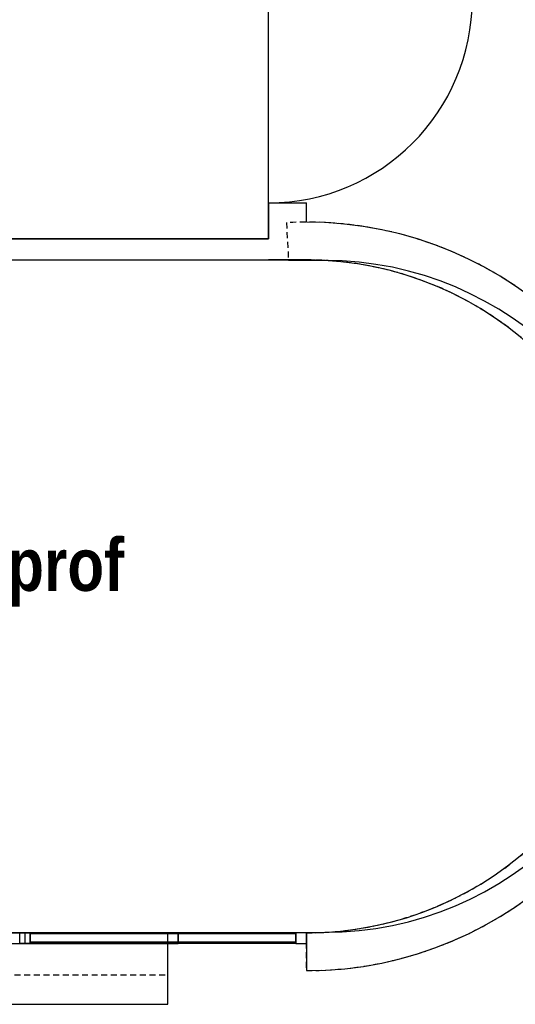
# Model space of a CAD drawing. Extents: x -24342 to 73038, y -9656 to 30949.
# Tile 112 of 170: x 3313 to 3549, y 8566 to 9034. Entities that reach past the tile are written whole.
import ezdxf
from ezdxf.enums import TextEntityAlignment as Align

# ---------------------------------------------------------------- set-up
doc = ezdxf.new("R2010")
doc.units = 0
doc.linetypes.add('21.0032_xref_r+1_02_pro$0$Tirets', pattern=[458.610928, 282.222247, -176.388681])
doc.linetypes.add('ACAD_ISO12W100', pattern=[21, 12, -3, 0, -3, 0, -3])
for name, color, linetype in [('0_XREF', 250, 'Continuous'), ('21.0032_xref_r+1_02_pro$0$A-AREA-____-OTLN.Modèle IFC', 251, 'Continuous'), ('21.0032_xref_r+1_02_pro$0$A-GLAZ-CURT-OTLN.Modèle IFC', 251, 'Continuous'), ('21.0032_xref_r+1_02_pro$0$A-GLAZ-CWMG-OTLN.Modèle IFC', 251, 'Continuous'), ('21.0032_xref_r+1_02_pro$0$A-WALL-____-OTLN.Modèle IFC', 251, 'Continuous'), ('21.0032_xref_r+1_02_pro$0$Marques de Zone ARCHICAD', 251, 'Continuous'), ('21.0032_xref_r+1_02_pro$0$Portes ARCHICAD', 251, 'Continuous')]:
    doc.layers.add(name, color=color, linetype=linetype)
doc.styles.add('21.0032_xref_r+1_02_pro$0$STYLE_GENERE_1', font='ARIALNB.TTF')
doc.styles.add('21.0032_xref_r+1_02_pro$0$STYLE_GENERE_2', font='ARIALN.TTF')

# ---------------------------------------------------------------- blocks, each defined once
blk = doc.blocks.new('21.0032_xref_r+1_02_pro$0$Bureau prof_BUR_45_1', base_point=(32425.8, -11876.8))
at = {"layer": '21.0032_xref_r+1_02_pro$0$Marques de Zone ARCHICAD', "ltscale": 0.1, "insert": (32239.9, -12514), "char_height": 170, "attachment_point": 1, "style": '21.0032_xref_r+1_02_pro$0$STYLE_GENERE_2'}
blk.add_mtext('\\A1;\\pt0,100;16,75{\\H0.66x;\\S^  ;} m{\\H0.66x;\\S2^  ;}', dxfattribs=at)
at = {"layer": '21.0032_xref_r+1_02_pro$0$Marques de Zone ARCHICAD', "ltscale": 0.1}
for tag, height, style, p in [('DUMMY_849', 250, '21.0032_xref_r+1_02_pro$0$STYLE_GENERE_1', (33637.6, -12049.8)), ('ROOM_NAME', 250, '21.0032_xref_r+1_02_pro$0$STYLE_GENERE_1', (31999.9, -12123.8)), ('calculatedAreaCode', 170, '21.0032_xref_r+1_02_pro$0$STYLE_GENERE_2', (31999.9, -12511.7))]:
    blk.add_attdef(tag, text='', height=height, dxfattribs=dict(at, style=style)).set_placement(p, align=Align.TOP_LEFT)
blk = doc.blocks.new('21.0032_xref_r+1_02_pro$0$Porte (Mur) 97[21]_1')
at = {"layer": '21.0032_xref_r+1_02_pro$0$Portes ARCHICAD', "linetype": 'Continuous', "ltscale": 0.1}
blk.add_line((34310.256086, -9558.420061), (35280.256086, -9558.420061), dxfattribs=at)
blk.add_arc((34310.256086, -9558.420061), 970, 270, 0, dxfattribs=at)
blk = doc.blocks.new('21.0032_xref_r+1_02_pro$0$Mur_42_1', base_point=(34400.3, -9390))
at = {"layer": '21.0032_xref_r+1_02_pro$0$A-WALL-____-OTLN.Modèle IFC', "linetype": 'Continuous', "ltscale": 0.1}
for p, q in [((34310.3, -9558.4), (34490.3, -9558.4)), ((34310.3, -10528.4), (34490.3, -10528.4))]:
    blk.add_line(p, q, dxfattribs=at)
at = {"layer": '21.0032_xref_r+1_02_pro$0$A-WALL-____-OTLN.Modèle IFC', "linetype": 'Continuous', "ltscale": 0.1, "flags": 128}
for points in [[(34310.3, -9480), (34310.3, -9558.4)], [(34490.3, -9558.4), (34490.3, -9480)], [(34310.3, -10528.4), (34310.3, -10700.1)], [(34490.3, -10620), (34490.3, -10528.4)], [(34490.3, -10800.1), (34310.3, -10800.1)], [(34490.3, -10800.1), (34490.3, -10800)]]:
    blk.add_lwpolyline(points, dxfattribs=at)
at = {"layer": '21.0032_xref_r+1_02_pro$0$Portes ARCHICAD', "linetype": 'Continuous', "ltscale": 0.1}
blk.add_blockref('21.0032_xref_r+1_02_pro$0$Porte (Mur) 97[21]_1', (0, 0), dxfattribs=at)
blk = doc.blocks.new('21.0032_xref_r+1_02_pro$0$Mur_71_1', base_point=(34400.3, -10750.1))
at = {"layer": '21.0032_xref_r+1_02_pro$0$A-WALL-____-OTLN.Modèle IFC', "linetype": 'Continuous', "ltscale": 0.1, "flags": 128}
for points in [[(31735.1, -10700.1), (31735.1, -10800.1)], [(34310.3, -10700.1), (31735.1, -10700.1)], [(31835.1, -10800.1), (34310.3, -10800.1)]]:
    blk.add_lwpolyline(points, dxfattribs=at)
blk = doc.blocks.new('21.0032_xref_r+1_02_pro$0$Mur_131_1', base_point=(34490.5, -14090))
at = {"layer": '21.0032_xref_r+1_02_pro$0$A-WALL-____-OTLN.Modèle IFC', "linetype": 'Continuous', "ltscale": 0.1, "flags": 128}
blk.add_lwpolyline([(34490.5, -14000), (34490.5, -14180)], dxfattribs=at)
at = {"layer": '21.0032_xref_r+1_02_pro$0$A-WALL-____-OTLN.Modèle IFC', "linetype": 'Continuous', "ltscale": 0.1}
for radius in [1780, 1600]:
    blk.add_arc((34490.3, -12400), radius, 270.0093, 90, dxfattribs=at)
blk = doc.blocks.new('21.0032_xref_r+1_02_pro$0$Mur_160_1', base_point=(16270, -14170))
at = {"layer": '21.0032_xref_r+1_02_pro$0$A-WALL-____-OTLN.Modèle IFC', "linetype": 'Continuous', "ltscale": 0.1, "flags": 128}
for points in [[(33830.256086, -14000), (16270, -14000)], [(33830.256086, -14340), (33830.256086, -14000)], [(16270, -14340), (33830.256086, -14340)]]:
    blk.add_lwpolyline(points, dxfattribs=at)
blk = doc.blocks.new('21.0032_xref_r+1_02_pro$0$Mur_179_1', base_point=(34490, -14090))
at = {"layer": '21.0032_xref_r+1_02_pro$0$A-WALL-____-OTLN.Modèle IFC', "linetype": '21.0032_xref_r+1_02_pro$0$Tirets', "ltscale": 0.1, "flags": 128}
for points in [[(34395.5, -10622.5), (34405, -10802.2)], [(34490, -14000), (34490, -14180)]]:
    blk.add_lwpolyline(points, dxfattribs=at)
at = {"layer": '21.0032_xref_r+1_02_pro$0$A-WALL-____-OTLN.Modèle IFC', "linetype": '21.0032_xref_r+1_02_pro$0$Tirets', "ltscale": 0.1}
for radius in [1780, 1600]:
    blk.add_arc((34490.3, -12400), radius, 269.9926, 93.0527, dxfattribs=at)
blk = doc.blocks.new('21.0032_xref_r+1_02_pro$0$Mur_192_1', base_point=(16270, -14100))
at = {"layer": '21.0032_xref_r+1_02_pro$0$A-WALL-____-OTLN.Modèle IFC', "linetype": '21.0032_xref_r+1_02_pro$0$Tirets', "ltscale": 0.1, "flags": 128}
for points in [[(33830.256086, -14000), (16270, -14000)], [(33830.256086, -14200), (33830.256086, -14000)], [(16270, -14200), (33830.256086, -14200)]]:
    blk.add_lwpolyline(points, dxfattribs=at)
blk = doc.blocks.new('21.0032_xref_r+1_02_pro$0$IFC Extruded[200]_1', base_point=(34160.3, -14000.1))
at = {"layer": '21.0032_xref_r+1_02_pro$0$A-GLAZ-CURT-OTLN.Modèle IFC', "linetype": 'Continuous', "ltscale": 0.1}
for p, q in [((33880.3, -14005.1), (33880.3, -14045.1)), ((34440.3, -14005.1), (33880.3, -14005.1)), ((33880.3, -14045.1), (34440.3, -14045.1)), ((34440.3, -14045.1), (34440.3, -14005.1))]:
    blk.add_line(p, q, dxfattribs=at)
blk = doc.blocks.new('21.0032_xref_r+1_02_pro$0$IFC Extruded[202]_1', base_point=(33807.7, -14000.1))
at = {"layer": '21.0032_xref_r+1_02_pro$0$A-GLAZ-CURT-OTLN.Modèle IFC', "linetype": 'Continuous', "ltscale": 0.1}
for p, q in [((34440.3, -14005.1), (33175.1, -14005.1)), ((33175.1, -14005.1), (33175.1, -14045.1)), ((34440.3, -14045.1), (33175.1, -14045.1)), ((34440.3, -14005.1), (34440.3, -14045.1))]:
    blk.add_line(p, q, dxfattribs=at)
blk = doc.blocks.new('21.0032_xref_r+1_02_pro$0$IFC Extruded[218]_1', base_point=(33807.7, -14000.1))
at = {"layer": '21.0032_xref_r+1_02_pro$0$A-GLAZ-CURT-OTLN.Modèle IFC', "linetype": 'Continuous', "ltscale": 0.1}
for p, q in [((33175.1, -14005.1), (33175.1, -14045.1)), ((34440.3, -14005.1), (33175.1, -14005.1)), ((33175.1, -14045.1), (34440.3, -14045.1)), ((34440.3, -14045.1), (34440.3, -14005.1))]:
    blk.add_line(p, q, dxfattribs=at)
blk = doc.blocks.new('21.0032_xref_r+1_02_pro$0$IFC Extruded[234]_1', base_point=(33807.7, -14000.1))
at = {"layer": '21.0032_xref_r+1_02_pro$0$A-GLAZ-CURT-OTLN.Modèle IFC', "linetype": 'Continuous', "ltscale": 0.1}
for p, q in [((33880.3, -14005.1), (33175.1, -14005.1)), ((33175.1, -14005.1), (33175.1, -14045.1)), ((33880.3, -14045.1), (33175.1, -14045.1)), ((34440.3, -14005.1), (33880.3, -14005.1)), ((33880.3, -14005.1), (33880.3, -14045.1)), ((34440.3, -14045.1), (33880.3, -14045.1)), ((34440.3, -14005.1), (34440.3, -14045.1))]:
    blk.add_line(p, q, dxfattribs=at)
blk = doc.blocks.new('21.0032_xref_r+1_02_pro$0$IFC Extruded[265]_1', base_point=(33175.1, -14000.1))
at = {"layer": '21.0032_xref_r+1_02_pro$0$A-GLAZ-CWMG-OTLN.Modèle IFC', "linetype": 'Continuous', "ltscale": 0.1}
for p, q in [((33175.1, -14050.1), (33175.1, -14000.1)), ((34440.3, -14000.1), (33175.1, -14000.1)), ((34440.3, -14050.1), (34440.3, -14000.1)), ((34440.3, -14050.1), (33175.1, -14050.1))]:
    blk.add_line(p, q, dxfattribs=at)
blk = doc.blocks.new('21.0032_xref_r+1_02_pro$0$IFC Extruded[266]_1', base_point=(33150.1, -14000.1))
at = {"layer": '21.0032_xref_r+1_02_pro$0$A-GLAZ-CWMG-OTLN.Modèle IFC', "linetype": 'Continuous', "ltscale": 0.1}
for p, q in [((31870.1, -14000.1), (31870.1, -14050.1)), ((31870.1, -14000.1), (33150.1, -14000.1)), ((33150.1, -14000.1), (33150.1, -14050.1)), ((31870.1, -14050.1), (33150.1, -14050.1))]:
    blk.add_line(p, q, dxfattribs=at)
blk = doc.blocks.new('21.0032_xref_r+1_02_pro$0$IFC Extruded[281]_1', base_point=(33880.3, -14000.1))
at = {"layer": '21.0032_xref_r+1_02_pro$0$A-GLAZ-CWMG-OTLN.Modèle IFC', "linetype": 'Continuous', "ltscale": 0.1}
for p, q in [((33150.1, -14000.1), (33150.1, -14050.1)), ((33150.1, -14000.1), (33880.3, -14000.1)), ((33880.3, -14000.1), (33880.3, -14050.1)), ((33150.1, -14050.1), (33880.3, -14050.1))]:
    blk.add_line(p, q, dxfattribs=at)
blk = doc.blocks.new('21.0032_xref_r+1_02_pro$0$IFC Extruded[284]_1', base_point=(33830.3, -14000.1))
at = {"layer": '21.0032_xref_r+1_02_pro$0$A-GLAZ-CWMG-OTLN.Modèle IFC', "linetype": 'Continuous', "ltscale": 0.1}
for p, q in [((33830.3, -14050.1), (33830.3, -14000.1)), ((33830.3, -14000.1), (33880.3, -14000.1)), ((33880.3, -14000.1), (33880.3, -14050.1)), ((33880.3, -14050.1), (33830.3, -14050.1))]:
    blk.add_line(p, q, dxfattribs=at)
blk = doc.blocks.new('21.0032_xref_r+1_02_pro$0$IFC Extruded[285]_1', base_point=(33830.3, -14000.1))
at = {"layer": '21.0032_xref_r+1_02_pro$0$A-GLAZ-CWMG-OTLN.Modèle IFC', "linetype": 'Continuous', "ltscale": 0.1}
for p, q in [((33830.3, -14050.1), (33830.3, -14000.1)), ((33830.3, -14000.1), (33880.3, -14000.1)), ((33880.3, -14000.1), (33880.3, -14050.1)), ((33880.3, -14050.1), (33830.3, -14050.1))]:
    blk.add_line(p, q, dxfattribs=at)
blk = doc.blocks.new('21.0032_xref_r+1_02_pro$0$IFC Extruded[287]_1', base_point=(33880.3, -14000.1))
at = {"layer": '21.0032_xref_r+1_02_pro$0$A-GLAZ-CWMG-OTLN.Modèle IFC', "linetype": 'Continuous', "ltscale": 0.1}
for p, q in [((33880.3, -14050.1), (33880.3, -14000.1)), ((34440.3, -14000.1), (33880.3, -14000.1)), ((34440.3, -14050.1), (34440.3, -14000.1)), ((34440.3, -14050.1), (33880.3, -14050.1))]:
    blk.add_line(p, q, dxfattribs=at)
blk = doc.blocks.new('21.0032_xref_r+1_02_pro$0$IFC Extruded[288]_1', base_point=(33150.1, -14000.1))
at = {"layer": '21.0032_xref_r+1_02_pro$0$A-GLAZ-CWMG-OTLN.Modèle IFC', "linetype": 'Continuous', "ltscale": 0.1}
for p, q in [((33125.1, -14050.1), (33125.1, -14000.1)), ((33125.1, -14000.1), (33175.1, -14000.1)), ((33175.1, -14000.1), (33175.1, -14050.1)), ((33175.1, -14050.1), (33125.1, -14050.1))]:
    blk.add_line(p, q, dxfattribs=at)
blk = doc.blocks.new('21.0032_xref_r+1_02_pro$0$IFC Extruded[289]_1', base_point=(33150.1, -14000.1))
at = {"layer": '21.0032_xref_r+1_02_pro$0$A-GLAZ-CWMG-OTLN.Modèle IFC', "linetype": 'Continuous', "ltscale": 0.1}
for p, q in [((33125.1, -14050.1), (33125.1, -14000.1)), ((33125.1, -14000.1), (33175.1, -14000.1)), ((33175.1, -14000.1), (33175.1, -14050.1)), ((33175.1, -14050.1), (33125.1, -14050.1))]:
    blk.add_line(p, q, dxfattribs=at)
blk = doc.blocks.new('21.0032_xref_r+1_02_pro$0$IFC Extruded[318]_1', base_point=(33150.1, -14000.1))
at = {"layer": '21.0032_xref_r+1_02_pro$0$A-GLAZ-CWMG-OTLN.Modèle IFC', "linetype": 'Continuous', "ltscale": 0.1}
for p, q in [((33125.1, -14050.1), (33125.1, -14000.1)), ((33125.1, -14000.1), (33175.1, -14000.1)), ((33175.1, -14000.1), (33175.1, -14050.1)), ((33175.1, -14050.1), (33125.1, -14050.1))]:
    blk.add_line(p, q, dxfattribs=at)
blk = doc.blocks.new('21.0032_xref_r+1_02_pro$0$IFC Extruded[348]_1', base_point=(33175.1, -14000.1))
at = {"layer": '21.0032_xref_r+1_02_pro$0$A-GLAZ-CWMG-OTLN.Modèle IFC', "linetype": 'Continuous', "ltscale": 0.1}
for p, q in [((33175.1, -14050.1), (33175.1, -14000.1)), ((34440.3, -14000.1), (33175.1, -14000.1)), ((34440.3, -14050.1), (34440.3, -14000.1)), ((34440.3, -14050.1), (33175.1, -14050.1))]:
    blk.add_line(p, q, dxfattribs=at)
blk = doc.blocks.new('21.0032_xref_r+1_02_pro$0$IFC Extruded[354]_1', base_point=(33830.3, -14000.1))
at = {"layer": '21.0032_xref_r+1_02_pro$0$A-GLAZ-CWMG-OTLN.Modèle IFC', "linetype": 'Continuous', "ltscale": 0.1}
for p, q in [((33830.3, -14050.1), (33830.3, -14000.1)), ((33830.3, -14000.1), (33880.3, -14000.1)), ((33880.3, -14000.1), (33880.3, -14050.1)), ((33880.3, -14050.1), (33830.3, -14050.1))]:
    blk.add_line(p, q, dxfattribs=at)
blk = doc.blocks.new('21.0032_xref_r+1_02_pro$0$IFC Extruded[355]_1', base_point=(34490.3, -14000.1))
at = {"layer": '21.0032_xref_r+1_02_pro$0$A-GLAZ-CWMG-OTLN.Modèle IFC', "linetype": 'Continuous', "ltscale": 0.1}
for p, q in [((34440.3, -14000.1), (34440.3, -14050.1)), ((34490.3, -14000.1), (34440.3, -14000.1)), ((34490.3, -14050.1), (34490.3, -14000.1)), ((34440.3, -14050.1), (34490.3, -14050.1))]:
    blk.add_line(p, q, dxfattribs=at)
blk = doc.blocks.new('21.0032_xref_r+1_02_pro$0$IFC Extruded[356]_1', base_point=(34490.3, -14000.1))
at = {"layer": '21.0032_xref_r+1_02_pro$0$A-GLAZ-CWMG-OTLN.Modèle IFC', "linetype": 'Continuous', "ltscale": 0.1}
for p, q in [((34440.3, -14000.1), (34440.3, -14050.1)), ((34490.3, -14000.1), (34440.3, -14000.1)), ((34490.3, -14050.1), (34490.3, -14000.1)), ((34440.3, -14050.1), (34490.3, -14050.1))]:
    blk.add_line(p, q, dxfattribs=at)
blk = doc.blocks.new('21.0032_xref_r+1_02_pro$0$IFC Extruded[357]_1', base_point=(34490.3, -14000.1))
at = {"layer": '21.0032_xref_r+1_02_pro$0$A-GLAZ-CWMG-OTLN.Modèle IFC', "linetype": 'Continuous', "ltscale": 0.1}
for p, q in [((34440.3, -14000.1), (34440.3, -14050.1)), ((34490.3, -14000.1), (34440.3, -14000.1)), ((34490.3, -14050.1), (34490.3, -14000.1)), ((34440.3, -14050.1), (34490.3, -14050.1))]:
    blk.add_line(p, q, dxfattribs=at)
blk = doc.blocks.new('21.0032_xref_r+1_02_pro$0$IFC Extruded[358]_1', base_point=(34490.3, -14000.1))
at = {"layer": '21.0032_xref_r+1_02_pro$0$A-GLAZ-CWMG-OTLN.Modèle IFC', "linetype": 'Continuous', "ltscale": 0.1}
for p, q in [((34440.3, -14000.1), (34440.3, -14050.1)), ((34490.3, -14000.1), (34440.3, -14000.1)), ((34490.3, -14050.1), (34490.3, -14000.1)), ((34440.3, -14050.1), (34490.3, -14050.1))]:
    blk.add_line(p, q, dxfattribs=at)
blk = doc.blocks.new('21.0032_xref_r+1_02_pro$0$IFC Extruded[732]_1', base_point=(34160.3, -14000.1))
at = {"layer": '21.0032_xref_r+1_02_pro$0$A-GLAZ-CURT-OTLN.Modèle IFC', "linetype": 'Continuous', "ltscale": 0.1}
for p, q in [((33880.3, -14005.1), (33880.3, -14045.1)), ((34440.3, -14005.1), (33880.3, -14005.1)), ((33880.3, -14045.1), (34440.3, -14045.1)), ((34440.3, -14045.1), (34440.3, -14005.1))]:
    blk.add_line(p, q, dxfattribs=at)
blk = doc.blocks.new('21.0032_xref_r+1_02_pro$0$IFC Extruded[736]_1', base_point=(33830.3, -14000.1))
at = {"layer": '21.0032_xref_r+1_02_pro$0$A-GLAZ-CWMG-OTLN.Modèle IFC', "linetype": 'Continuous', "ltscale": 0.1}
for p, q in [((33830.3, -14050.1), (33830.3, -14000.1)), ((33830.3, -14000.1), (33880.3, -14000.1)), ((33880.3, -14000.1), (33880.3, -14050.1)), ((33880.3, -14050.1), (33830.3, -14050.1))]:
    blk.add_line(p, q, dxfattribs=at)
blk = doc.blocks.new('21.0032_xref_r+1_02_pro$0$IFC Extruded[737]_1', base_point=(34490.3, -14000.1))
at = {"layer": '21.0032_xref_r+1_02_pro$0$A-GLAZ-CWMG-OTLN.Modèle IFC', "linetype": 'Continuous', "ltscale": 0.1}
for p, q in [((34440.3, -14000.1), (34440.3, -14050.1)), ((34490.3, -14000.1), (34440.3, -14000.1)), ((34490.3, -14050.1), (34490.3, -14000.1)), ((34440.3, -14050.1), (34490.3, -14050.1))]:
    blk.add_line(p, q, dxfattribs=at)
blk = doc.blocks.new('21.0032_xref_r+1_02_pro')
at = {"layer": '21.0032_xref_r+1_02_pro$0$A-AREA-____-OTLN.Modèle IFC', "linetype": 'Continuous', "ltscale": 0.1, "flags": 128}
blk.add_lwpolyline([(3037.51, -948), (3017.5, -948), (1819.01, -948), (1576, -948), (1576, -1061.84), (1576, -1070.01), (1859.01, -1070.01), (1859.01, -1098.01), (1989.01, -1098.01), (2119.01, -1098.01), (2119.01, -1070.01), (2454.01, -1070.01), (2816.51, -1070.01), (2816.51, -1098.01), (3019.01, -1098.01), (3028.51, -1098.01), (3036.01, -1098.01), (3173.51, -1098.01), (3173.51, -1070.01), (3431.03, -1070.01), (3431.03, -948)], close=True, dxfattribs=at)
blk.add_lwpolyline([(3043.51, -1108.01), (3043.51, -1382), (3059, -1382), (3058.5, -1400.01), (3457.81, -1399.76, 0.999178), (3457.81, -1080.24), (3440.5, -1080.22), (3183.51, -1080.01), (3183.51, -1108.01)], format="xyb", close=True, dxfattribs=at)
at = {"layer": '21.0032_xref_r+1_02_pro$0$A-AREA-____-OTLN.Modèle IFC', "linetype": 'Continuous', "ltscale": 0.1, "xscale": 0.1, "yscale": 0.1, "zscale": 0.1}
blk.add_blockref('21.0032_xref_r+1_02_pro$0$Bureau prof_BUR_45_1', (3242.58, -1187.68), dxfattribs=at).add_auto_attribs({'ROOM_NAME': 'Bureau prof', 'calculatedAreaCode': 'S: '})
at = {"layer": '21.0032_xref_r+1_02_pro$0$A-GLAZ-CURT-OTLN.Modèle IFC', "linetype": 'Continuous', "ltscale": 0.1, "xscale": 0.1, "yscale": 0.1, "zscale": 0.1}
for name, p in [('21.0032_xref_r+1_02_pro$0$IFC Extruded[202]_1', (3380.77, -1400.01)), ('21.0032_xref_r+1_02_pro$0$IFC Extruded[218]_1', (3380.77, -1400.01)), ('21.0032_xref_r+1_02_pro$0$IFC Extruded[234]_1', (3380.77, -1400.01)), ('21.0032_xref_r+1_02_pro$0$IFC Extruded[200]_1', (3416.03, -1400.01)), ('21.0032_xref_r+1_02_pro$0$IFC Extruded[732]_1', (3416.03, -1400.01))]:
    blk.add_blockref(name, p, dxfattribs=at)
at = {"layer": '21.0032_xref_r+1_02_pro$0$A-GLAZ-CWMG-OTLN.Modèle IFC', "linetype": 'Continuous', "ltscale": 0.1, "xscale": 0.1, "yscale": 0.1, "zscale": 0.1}
for name, p in [('21.0032_xref_r+1_02_pro$0$IFC Extruded[266]_1', (3315.01, -1400.01)), ('21.0032_xref_r+1_02_pro$0$IFC Extruded[288]_1', (3315.01, -1400.01)), ('21.0032_xref_r+1_02_pro$0$IFC Extruded[289]_1', (3315.01, -1400.01)), ('21.0032_xref_r+1_02_pro$0$IFC Extruded[318]_1', (3315.01, -1400.01)), ('21.0032_xref_r+1_02_pro$0$IFC Extruded[281]_1', (3388.03, -1400.01)), ('21.0032_xref_r+1_02_pro$0$IFC Extruded[265]_1', (3317.51, -1400.01)), ('21.0032_xref_r+1_02_pro$0$IFC Extruded[348]_1', (3317.51, -1400.01)), ('21.0032_xref_r+1_02_pro$0$IFC Extruded[284]_1', (3383.03, -1400.01)), ('21.0032_xref_r+1_02_pro$0$IFC Extruded[285]_1', (3383.03, -1400.01)), ('21.0032_xref_r+1_02_pro$0$IFC Extruded[354]_1', (3383.03, -1400.01)), ('21.0032_xref_r+1_02_pro$0$IFC Extruded[736]_1', (3383.03, -1400.01)), ('21.0032_xref_r+1_02_pro$0$IFC Extruded[287]_1', (3388.03, -1400.01)), ('21.0032_xref_r+1_02_pro$0$IFC Extruded[355]_1', (3449.03, -1400.01)), ('21.0032_xref_r+1_02_pro$0$IFC Extruded[356]_1', (3449.03, -1400.01)), ('21.0032_xref_r+1_02_pro$0$IFC Extruded[357]_1', (3449.03, -1400.01)), ('21.0032_xref_r+1_02_pro$0$IFC Extruded[358]_1', (3449.03, -1400.01)), ('21.0032_xref_r+1_02_pro$0$IFC Extruded[737]_1', (3449.03, -1400.01))]:
    blk.add_blockref(name, p, dxfattribs=at)
at = {"layer": '21.0032_xref_r+1_02_pro$0$A-WALL-____-OTLN.Modèle IFC', "ltscale": 0.1, "xscale": 0.1, "yscale": 0.1, "zscale": 0.1}
for name, p in [('21.0032_xref_r+1_02_pro$0$Mur_42_1', (3440.03, -939)), ('21.0032_xref_r+1_02_pro$0$Mur_179_1', (3449, -1409)), ('21.0032_xref_r+1_02_pro$0$Mur_131_1', (3449.05, -1409)), ('21.0032_xref_r+1_02_pro$0$Mur_71_1', (3440.03, -1075.01)), ('21.0032_xref_r+1_02_pro$0$Mur_160_1', (1627, -1417)), ('21.0032_xref_r+1_02_pro$0$Mur_192_1', (1627, -1410))]:
    blk.add_blockref(name, p, dxfattribs=at)

msp = doc.modelspace()

# ---------------------------------------------------------------- block references
at = {"layer": '0_XREF', "linetype": 'ACAD_ISO12W100'}
msp.add_blockref('21.0032_xref_r+1_02_pro', (0, 10000), dxfattribs=at)

doc.saveas('drawing.dxf')
